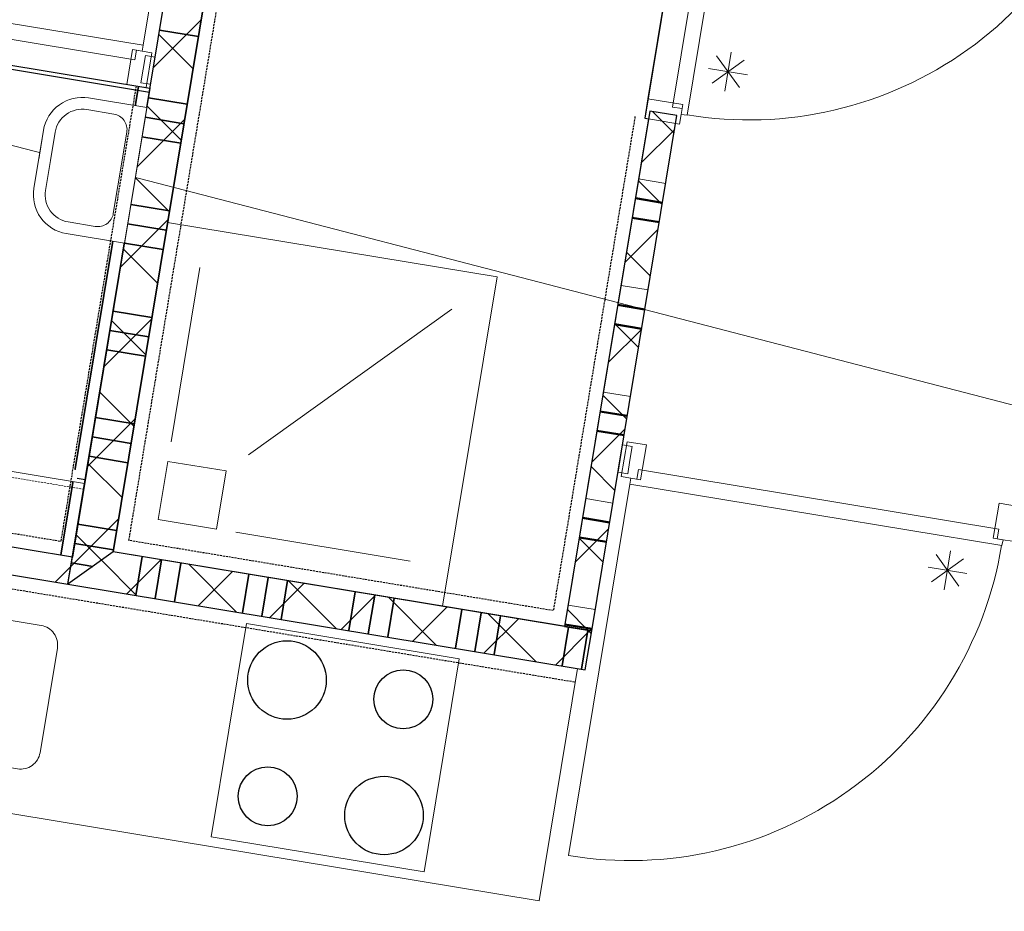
# Model space of a CAD drawing. Extents: x -1000932 to 2054797, y 285738 to 764020.
# Tile 56 of 256: x -302967 to -300460, y 552660 to 554931. Entities that reach past the tile are written whole.
import ezdxf

# ---------------------------------------------------------------- set-up
doc = ezdxf.new("R2010")
doc.units = 0
doc.header["$MEASUREMENT"] = 0
doc.set_wipeout_variables(frame=1)
doc.linetypes.add('DASHED', pattern=[0.75, 0.5, -0.25])
doc.layers.add('31.', color=7, linetype='CONTINUOUS')
doc.layers.add('HATCH_REACTORS', color=7, linetype='CONTINUOUS')
doc.layers.add('T05', color=84, linetype='CONTINUOUS', lineweight=0)
pattern_1 = [(45, (-31791.21, 918770.12), (106.06602, -106.066015), [])]
pattern_2 = [(135, (-31791.21, 918982.25), (106.066017, 106.06602), [])]

msp = doc.modelspace()

# ---------------------------------------------------------------- hatches: boundary and pattern name
at = {"layer": '31.', "linetype": 'Continuous'}
h = msp.add_hatch(dxfattribs=at)
h.set_pattern_fill('ARKEY_P_050A40_17', style=0, pattern_type=0)
h.set_pattern_definition(pattern_2)
h.paths.add_polyline_path([(-302431.182, 555989.279), (-302348.838, 555874.311), (-302728.994, 553575.529), (-302843.963, 553493.186)], flags=0)
h = msp.add_hatch(dxfattribs=at)
h.set_pattern_fill('ARKEY_P_050A40_18', style=0, pattern_type=0)
h.set_pattern_definition(pattern_1)
h.paths.add_polyline_path([(-302431.182, 555989.279), (-302348.838, 555874.311), (-302728.994, 553575.529), (-302843.963, 553493.186)], flags=0)
h = msp.add_hatch(dxfattribs=at)
h.set_pattern_fill('ARKEY_P_050A40_17', style=0, pattern_type=0)
h.set_pattern_definition(pattern_2)
h.paths.add_polyline_path([(-301293.526, 554686.217), (-301362.588, 554697.623), (-301579.588, 553385.467), (-301510.526, 553374.029)], flags=0)
h = msp.add_hatch(dxfattribs=at)
h.set_pattern_fill('ARKEY_P_050A40_18', style=0, pattern_type=0)
h.set_pattern_definition(pattern_1)
h.paths.add_polyline_path([(-301293.526, 554686.217), (-301362.588, 554697.623), (-301579.588, 553385.467), (-301510.526, 553374.029)], flags=0)
h = msp.add_hatch(dxfattribs=at)
h.set_pattern_fill('ARKEY_P_050A40_17', style=0, pattern_type=0)
h.set_pattern_definition(pattern_2)
h.paths.add_polyline_path([(-301293.526, 554686.217), (-301362.588, 554697.623), (-301579.588, 553385.467), (-301510.526, 553374.029)], flags=0)
h = msp.add_hatch(dxfattribs=at)
h.set_pattern_fill('ARKEY_P_050A40_18', style=0, pattern_type=0)
h.set_pattern_definition(pattern_1)
h.paths.add_polyline_path([(-301293.526, 554686.217), (-301362.588, 554697.623), (-301579.588, 553385.467), (-301510.526, 553374.029)], flags=0)
h = msp.add_hatch(dxfattribs=at)
h.set_pattern_fill('ARKEY_P_050A40_12', style=0, pattern_type=0)
h.set_pattern_definition(pattern_1)
h.paths.add_polyline_path([(-302843.963, 553493.186), (-302832.526, 553562.248), (-303848.744, 553730.279), (-303929.213, 553672.654)], flags=0)
h = msp.add_hatch(dxfattribs=at)
h.set_pattern_fill('ARKEY_P_050A40_12', style=0, pattern_type=0)
h.set_pattern_definition(pattern_1)
h.paths.add_polyline_path([(-302843.963, 553493.186), (-302832.526, 553562.248), (-303848.744, 553730.279), (-303929.213, 553672.654)], flags=0)
h = msp.add_hatch(dxfattribs=at)
h.set_pattern_fill('ARKEY_P_050A40_17', style=0, pattern_type=0)
h.set_pattern_definition(pattern_2)
h.paths.add_polyline_path([(-302728.994, 553575.529), (-302843.963, 553493.186), (-301526.838, 553275.373), (-301510.526, 553374.029)], flags=0)
h = msp.add_hatch(dxfattribs=at)
h.set_pattern_fill('ARKEY_P_050A40_18', style=0, pattern_type=0)
h.set_pattern_definition(pattern_1)
h.paths.add_polyline_path([(-302728.994, 553575.529), (-302843.963, 553493.186), (-301526.838, 553275.373), (-301510.526, 553374.029)], flags=0)
h = msp.add_hatch(dxfattribs=at)
h.set_pattern_fill('ARKEY_P_050A40_17', style=0, pattern_type=0)
h.set_pattern_definition(pattern_2)
h.paths.add_polyline_path([(-302728.994, 553575.529), (-302843.963, 553493.186), (-301526.838, 553275.373), (-301510.526, 553374.029)], flags=0)
h = msp.add_hatch(dxfattribs=at)
h.set_pattern_fill('ARKEY_P_050A40_18', style=0, pattern_type=0)
h.set_pattern_definition(pattern_1)
h.paths.add_polyline_path([(-302728.994, 553575.529), (-302843.963, 553493.186), (-301526.838, 553275.373), (-301510.526, 553374.029)], flags=0)

# ---------------------------------------------------------------- linework, layer by layer
at = {"layer": '31.', "color": 253, "linetype": 'Continuous', "lineweight": 25}
for p, q in [((-303652.963, 554914.186), (-302636.776, 554746.154)), ((-303816.119, 553927.592), (-302799.901, 553759.561))]:
    msp.add_line(p, q, dxfattribs=at)
at = {"layer": '31.', "color": 7, "linetype": 'Continuous', "lineweight": 35}
for p, q in [((-302511.994, 554887.686), (-302610.651, 554903.998)), ((-302511.994, 554887.686), (-302610.651, 554903.998)), ((-302511.994, 554887.686), (-302610.651, 554903.998)), ((-302511.994, 554887.686), (-302610.651, 554903.998)), ((-302540.557, 554715.029), (-302639.213, 554731.342)), ((-302548.713, 554665.717), (-302647.369, 554682.029)), ((-302556.869, 554616.373), (-302655.526, 554632.686)), ((-302556.869, 554616.373), (-302655.526, 554632.686)), ((-302585.432, 554443.717), (-302684.088, 554460.029)), ((-302593.588, 554394.404), (-302692.244, 554410.717)), ((-302601.744, 554345.061), (-302700.401, 554361.373)), ((-302601.744, 554345.061), (-302700.401, 554361.373)), ((-302630.276, 554172.404), (-302728.932, 554188.717)), ((-302630.276, 554172.404), (-302728.932, 554188.717)), ((-302638.432, 554123.061), (-302737.088, 554139.404)), ((-302638.432, 554123.061), (-302737.088, 554139.404)), ((-302646.588, 554073.748), (-302745.276, 554090.061)), ((-302646.588, 554073.748), (-302745.276, 554090.061)), ((-302646.588, 554073.748), (-302745.276, 554090.061)), ((-302646.588, 554073.748), (-302745.276, 554090.061)), ((-302675.151, 553901.092), (-302773.807, 553917.404)), ((-302675.151, 553901.092), (-302773.807, 553917.404)), ((-302683.307, 553851.748), (-302781.963, 553868.061)), ((-302683.307, 553851.748), (-302781.963, 553868.061)), ((-302691.463, 553802.436), (-302790.119, 553818.748)), ((-302691.463, 553802.436), (-302790.119, 553818.748)), ((-302691.463, 553802.436), (-302790.119, 553818.748)), ((-302691.463, 553802.436), (-302790.119, 553818.748)), ((-302720.026, 553629.779), (-302818.682, 553646.092)), ((-302720.026, 553629.779), (-302818.682, 553646.092)), ((-302728.182, 553580.436), (-302826.838, 553596.748)), ((-302728.182, 553580.436), (-302826.838, 553596.748)), ((-302654.994, 553563.311), (-302671.307, 553464.654)), ((-302654.994, 553563.311), (-302671.307, 553464.654)), ((-302780.776, 553538.467), (-302834.994, 553547.436)), ((-302780.776, 553538.467), (-302834.994, 553547.436)), ((-302780.776, 553538.467), (-302834.994, 553547.436)), ((-302780.776, 553538.467), (-302834.994, 553547.436)), ((-302605.651, 553555.154), (-302621.963, 553456.498)), ((-302605.651, 553555.154), (-302621.963, 553456.498)), ((-302556.338, 553546.998), (-302572.651, 553448.342)), ((-302556.338, 553546.998), (-302572.651, 553448.342)), ((-302556.338, 553546.998), (-302572.651, 553448.342)), ((-302556.338, 553546.998), (-302572.651, 553448.342)), ((-302383.682, 553518.436), (-302399.994, 553419.779)), ((-302383.682, 553518.436), (-302399.994, 553419.779)), ((-302334.338, 553510.279), (-302350.651, 553411.623)), ((-302334.338, 553510.279), (-302350.651, 553411.623)), ((-302285.026, 553502.123), (-302301.338, 553403.467)), ((-302285.026, 553502.123), (-302301.338, 553403.467)), ((-302285.026, 553502.123), (-302301.338, 553403.467)), ((-302285.026, 553502.123), (-302301.338, 553403.467)), ((-302112.369, 553473.529), (-302128.682, 553374.904)), ((-302112.369, 553473.529), (-302128.682, 553374.904)), ((-302063.026, 553465.373), (-302079.338, 553366.748)), ((-302063.026, 553465.373), (-302079.338, 553366.748)), ((-302013.713, 553457.217), (-302030.026, 553358.592)), ((-302013.713, 553457.217), (-302030.026, 553358.592)), ((-302013.713, 553457.217), (-302030.026, 553358.592)), ((-302013.713, 553457.217), (-302030.026, 553358.592)), ((-301841.057, 553428.686), (-301857.369, 553330.029)), ((-301841.057, 553428.686), (-301857.369, 553330.029)), ((-301791.713, 553420.529), (-301808.026, 553321.873)), ((-301791.713, 553420.529), (-301808.026, 553321.873)), ((-301742.401, 553412.373), (-301758.713, 553313.717)), ((-301742.401, 553412.373), (-301758.713, 553313.717)), ((-301742.401, 553412.373), (-301758.713, 553313.717)), ((-301742.401, 553412.373), (-301758.713, 553313.717)), ((-301569.744, 553383.811), (-301586.057, 553285.186)), ((-301569.744, 553383.811), (-301586.057, 553285.186)), ((-301520.401, 553375.654), (-301536.713, 553277.029)), ((-301520.401, 553375.654), (-301536.713, 553277.029))]:
    msp.add_line(p, q, dxfattribs=at)
at = {"layer": '31.', "color": 253, "linetype": 'Continuous', "lineweight": 35}
msp.add_line((-302664.713, 554760.998), (-302862.151, 553567.123), dxfattribs=at)
at = {"layer": '31.', "color": 7, "linetype": 'Continuous', "lineweight": 13}
for p, q in [((-301322.088, 554513.561), (-301391.151, 554524.998)), ((-301322.088, 554513.561), (-301391.151, 554524.998)), ((-301338.401, 554414.904), (-301407.463, 554426.342)), ((-301338.401, 554414.904), (-301407.463, 554426.342)), ((-301366.932, 554242.248), (-301435.994, 554253.686)), ((-301366.932, 554242.248), (-301435.994, 554253.686)), ((-301383.276, 554143.592), (-301452.338, 554155.029)), ((-301383.276, 554143.592), (-301452.338, 554155.029)), ((-301411.807, 553970.936), (-301480.869, 553982.373)), ((-301411.807, 553970.936), (-301480.869, 553982.373)), ((-301428.119, 553872.279), (-301497.182, 553883.717)), ((-301428.119, 553872.279), (-301497.182, 553883.717)), ((-301456.682, 553699.623), (-301525.744, 553711.061)), ((-301456.682, 553699.623), (-301525.744, 553711.061)), ((-301472.994, 553600.967), (-301542.057, 553612.373)), ((-301472.994, 553600.967), (-301542.057, 553612.373)), ((-301501.557, 553428.311), (-301570.619, 553439.748)), ((-301501.557, 553428.311), (-301570.619, 553439.748))]:
    msp.add_line(p, q, dxfattribs=at)
at = {"layer": '31.', "color": 7, "linetype": 'Continuous', "lineweight": 50}
for p, q in [((-301330.244, 554464.248), (-301399.307, 554475.654)), ((-301330.244, 554464.248), (-301399.307, 554475.654)), ((-301338.401, 554414.904), (-301407.463, 554426.342)), ((-301338.401, 554414.904), (-301407.463, 554426.342)), ((-301375.088, 554192.936), (-301444.151, 554204.342)), ((-301375.088, 554192.936), (-301444.151, 554204.342)), ((-301383.276, 554143.592), (-301452.338, 554155.029)), ((-301383.276, 554143.592), (-301452.338, 554155.029)), ((-301419.963, 553921.623), (-301489.026, 553933.029)), ((-301419.963, 553921.623), (-301489.026, 553933.029)), ((-301428.119, 553872.279), (-301497.182, 553883.717)), ((-301428.119, 553872.279), (-301497.182, 553883.717)), ((-301464.838, 553650.311), (-301533.901, 553661.717)), ((-301464.838, 553650.311), (-301533.901, 553661.717)), ((-301472.994, 553600.967), (-301542.057, 553612.373)), ((-301472.994, 553600.967), (-301542.057, 553612.373)), ((-301509.713, 553378.967), (-301578.776, 553390.404)), ((-301509.713, 553378.967), (-301578.776, 553390.404))]:
    msp.add_line(p, q, dxfattribs=at)
at = {"layer": '31.', "color": 7, "linetype": 'Continuous', "lineweight": 18, "ltscale": 10}
for points in [[(-302843.963, 553493.186), (-302431.182, 555989.279)], [(-302348.838, 555874.311), (-302728.994, 553575.529)], [(-301219.119, 555626.654), (-301367.588, 554728.873)], [(-301219.119, 555626.654), (-301367.588, 554728.873)], [(-301305.119, 554708.154), (-301153.338, 555625.936), (-301128.682, 555621.842), (-301126.244, 555636.654), (-301111.432, 555634.217), (-301267.963, 554687.686), (-301282.901, 554689.279), (-301280.463, 554704.061), (-301305.119, 554708.154)], [(-301305.119, 554708.154), (-301153.338, 555625.936), (-301128.682, 555621.842), (-301126.244, 555636.654), (-301111.432, 555634.217), (-301267.963, 554687.686), (-301282.901, 554689.279), (-301280.463, 554704.061), (-301305.119, 554708.154)], [(-303591.619, 554980.154), (-302673.838, 554828.373), (-302669.776, 554853.029), (-302654.963, 554850.592), (-302652.526, 554865.404), (-303599.026, 555021.904), (-303602.338, 555007.248), (-303587.557, 555004.811), (-303591.619, 554980.154)], [(-303591.619, 554980.154), (-302673.838, 554828.373), (-302669.776, 554853.029), (-302654.963, 554850.592), (-302652.526, 554865.404), (-303599.026, 555021.904), (-303602.338, 555007.248), (-303587.557, 555004.811), (-303591.619, 554980.154)], [(-302694.307, 554765.873), (-303592.119, 554914.342)], [(-302652.432, 554804.561), (-302646.713, 554839.092), (-302622.057, 554835.029), (-302633.494, 554765.967), (-302658.151, 554770.029), (-302652.432, 554804.561)], [(-302652.432, 554804.561), (-302646.713, 554839.092), (-302622.057, 554835.029), (-302633.494, 554765.967), (-302658.151, 554770.029), (-302652.432, 554804.561)], [(-301362.588, 554697.623), (-301579.588, 553385.467)], [(-301362.588, 554697.623), (-301579.588, 553385.467)], [(-301293.526, 554686.217), (-301362.588, 554697.623)], [(-301293.526, 554686.217), (-301362.588, 554697.623)], [(-301510.526, 553374.029), (-301293.526, 554686.217)], [(-301510.526, 553374.029), (-301293.526, 554686.217)], [(-302590.307, 554414.123), (-301751.682, 554275.467), (-301890.369, 553436.842)], [(-302581.369, 553855.186), (-302507.963, 554299.154)], [(-302581.369, 553855.186), (-302507.963, 554299.154)], [(-302384.057, 553822.561), (-301866.682, 554193.123)], [(-302384.057, 553822.561), (-301866.682, 554193.123)], [(-301413.276, 553808.998), (-301418.963, 553774.467), (-301443.651, 553778.529), (-301432.213, 553847.592), (-301407.557, 553843.529), (-301413.276, 553808.998)], [(-301413.276, 553808.998), (-301418.963, 553774.467), (-301443.651, 553778.529), (-301432.213, 553847.592), (-301407.557, 553843.529), (-301413.276, 553808.998)], [(-300474.088, 553633.404), (-301391.869, 553785.186), (-301395.932, 553760.529), (-301410.744, 553762.967), (-301413.182, 553748.154), (-300466.651, 553591.654), (-300463.369, 553606.311), (-300478.151, 553608.748), (-300474.088, 553633.404)], [(-300474.088, 553633.404), (-301391.869, 553785.186), (-301395.932, 553760.529), (-301410.744, 553762.967), (-301413.182, 553748.154), (-300466.651, 553591.654), (-300463.369, 553606.311), (-300478.151, 553608.748), (-300474.088, 553633.404)], [(-302832.526, 553562.248), (-303848.744, 553730.279)], [(-302832.526, 553562.248), (-303848.744, 553730.279)], [(-303914.432, 553670.186), (-304012.307, 553078.248), (-301644.463, 552686.686), (-301546.588, 553278.623)], [(-303929.213, 553672.654), (-302843.963, 553493.186)], [(-303929.213, 553672.654), (-302843.963, 553493.186)], [(-302416.682, 553625.248), (-301972.713, 553551.811)], [(-302416.682, 553625.248), (-301972.713, 553551.811)], [(-301510.526, 553374.029), (-302728.994, 553575.529)], [(-301510.526, 553374.029), (-302728.994, 553575.529)], [(-302843.963, 553493.186), (-302832.526, 553562.248)], [(-302843.963, 553493.186), (-302832.526, 553562.248)], [(-302843.963, 553493.186), (-301526.838, 553275.373)], [(-302843.963, 553493.186), (-301526.838, 553275.373)], [(-302478.994, 552850.029), (-302389.276, 553392.654), (-301847.619, 553303.092), (-301937.369, 552760.436), (-302478.994, 552850.029)], [(-302478.994, 552850.029), (-302389.276, 553392.654), (-301847.619, 553303.092), (-301937.369, 552760.436), (-302478.994, 552850.029)], [(-301579.588, 553385.467), (-301510.526, 553374.029)], [(-301579.588, 553385.467), (-301510.526, 553374.029)], [(-301526.838, 553275.373), (-301510.526, 553374.029)], [(-301526.838, 553275.373), (-301510.526, 553374.029)]]:
    msp.add_lwpolyline(points, dxfattribs=at)
at = {"layer": '31.', "color": 7, "linetype": 'Continuous', "lineweight": 13, "ltscale": 10}
for points in [[(-303598.432, 555021.811, -0.41421358), (-302496.088, 555811.311), (-302652.526, 554865.404)], [(-303598.432, 555021.811, -0.41421358), (-302496.088, 555811.311), (-302652.526, 554865.404)], [(-301267.901, 554688.061, 0.41421358), (-300165.276, 555477.748), (-301111.432, 555634.217)], [(-301267.901, 554688.061, 0.41421358), (-300165.276, 555477.748), (-301111.432, 555634.217)], [(-300467.026, 553591.717, -0.41421358), (-301569.651, 552801.998), (-301413.182, 553748.154)], [(-300467.026, 553591.717, -0.41421358), (-301569.651, 552801.998), (-301413.182, 553748.154)]]:
    msp.add_lwpolyline(points, format="xyb", dxfattribs=at)
at = {"layer": '31.', "color": 7, "linetype": 'Continuous', "lineweight": 18, "ltscale": 10}
for points in [[(-302654.963, 554850.592), (-302679.619, 554854.686), (-302694.307, 554765.873), (-302644.994, 554757.717), (-302630.307, 554846.529)], [(-302654.963, 554850.592), (-302679.619, 554854.686), (-302694.307, 554765.873), (-302644.994, 554757.717), (-302630.307, 554846.529)], [(-301282.869, 554689.498), (-301278.776, 554714.186), (-301367.588, 554728.873), (-301375.744, 554679.529), (-301286.932, 554664.842)], [(-301282.869, 554689.498), (-301278.776, 554714.186), (-301367.588, 554728.873), (-301375.744, 554679.529), (-301286.932, 554664.842)], [(-301410.744, 553762.967), (-301386.088, 553758.873), (-301371.401, 553847.686), (-301420.713, 553855.842), (-301435.401, 553767.029)], [(-301410.744, 553762.967), (-301386.088, 553758.873), (-301371.401, 553847.686), (-301420.713, 553855.842), (-301435.401, 553767.029)], [(-300463.588, 553606.342), (-300488.276, 553610.404), (-300473.588, 553699.217), (-300424.244, 553691.061), (-300438.932, 553602.248)], [(-300463.588, 553606.342), (-300488.276, 553610.404), (-300473.588, 553699.217), (-300424.244, 553691.061), (-300438.932, 553602.248)]]:
    msp.add_lwpolyline(points, close=True, dxfattribs=at)
at = {"layer": '31.', "color": 7, "linetype": 'Continuous', "lineweight": 13, "ltscale": 10}
for points in [[(-301155.369, 554847.592), (-301171.682, 554748.904)], [(-301155.369, 554847.592), (-301171.682, 554748.904)], [(-301122.869, 554827.373), (-301204.151, 554769.123)], [(-301122.869, 554827.373), (-301204.151, 554769.123)], [(-301192.619, 554838.904), (-301134.401, 554757.592)], [(-301192.619, 554838.904), (-301134.401, 554757.592)], [(-301114.182, 554790.092), (-301212.838, 554806.404)], [(-301114.182, 554790.092), (-301212.838, 554806.404)], [(-300634.088, 553568.998), (-300575.869, 553487.717)], [(-300634.088, 553568.998), (-300575.869, 553487.717)], [(-300613.119, 553479.029), (-300596.807, 553577.686)], [(-300613.119, 553479.029), (-300596.807, 553577.686)], [(-300645.619, 553499.248), (-300564.307, 553557.467)], [(-300645.619, 553499.248), (-300564.307, 553557.467)], [(-300654.307, 553536.498), (-300555.651, 553520.186)], [(-300654.307, 553536.498), (-300555.651, 553520.186)]]:
    msp.add_lwpolyline(points, dxfattribs=at)
at = {"layer": '31.', "color": 7, "linetype": 'Continuous', "lineweight": 18, "ltscale": 10}
msp.add_lwpolyline([(-303178.432, 553431.936), (-302912.057, 553387.873, -0.41421361), (-302870.869, 553330.404), (-302914.932, 553063.998, -0.41421361), (-302972.401, 553022.842), (-303238.807, 553066.873, -0.41421361), (-303279.963, 553124.373), (-303235.932, 553390.748, -0.41421361), (-303178.432, 553431.936)], format="xyb", dxfattribs=at)
msp.add_lwpolyline([(-303178.432, 553431.936), (-302912.057, 553387.873, -0.41421361), (-302870.869, 553330.404), (-302914.932, 553063.998, -0.41421361), (-302972.401, 553022.842), (-303238.807, 553066.873, -0.41421361), (-303279.963, 553124.373), (-303235.932, 553390.748, -0.41421361), (-303178.432, 553431.936)], format="xyb", dxfattribs=at)
at = {"layer": '31.', "color": 7, "linetype": 'Continuous'}
for centre, radius in [((-302286.338, 553248.936), 99.996), ((-302286.338, 553248.936), 99.996), ((-301990.369, 553199.998), 75.002), ((-301990.369, 553199.998), 75.002), ((-302335.276, 552952.936), 74.976), ((-302335.276, 552952.936), 74.976), ((-302039.307, 552903.998), 99.996), ((-302039.307, 552903.998), 99.996)]:
    msp.add_circle(centre, radius, dxfattribs=at)
at = {"layer": 'HATCH_REACTORS', "ltscale": 10}
for points in [[(-302431.182, 555989.279), (-302348.838, 555874.311), (-302728.994, 553575.529), (-302843.963, 553493.186)], [(-302431.182, 555989.279), (-302348.838, 555874.311), (-302728.994, 553575.529), (-302843.963, 553493.186)], [(-302431.182, 555989.279), (-302348.838, 555874.311), (-302728.994, 553575.529), (-302843.963, 553493.186)], [(-302431.182, 555989.279), (-302348.838, 555874.311), (-302728.994, 553575.529), (-302843.963, 553493.186)], [(-302832.526, 553562.248), (-303848.744, 553730.279), (-303651.307, 554924.123), (-302635.119, 554756.092)], [(-302832.526, 553562.248), (-303848.744, 553730.279), (-303651.307, 554924.123), (-302635.119, 554756.092)], [(-301293.526, 554686.217), (-301362.588, 554697.623), (-301579.588, 553385.467), (-301510.526, 553374.029)], [(-301293.526, 554686.217), (-301362.588, 554697.623), (-301579.588, 553385.467), (-301510.526, 553374.029)], [(-301293.526, 554686.217), (-301362.588, 554697.623), (-301579.588, 553385.467), (-301510.526, 553374.029)], [(-301293.526, 554686.217), (-301362.588, 554697.623), (-301579.588, 553385.467), (-301510.526, 553374.029)], [(-301293.526, 554686.217), (-301362.588, 554697.623), (-301579.588, 553385.467), (-301510.526, 553374.029)], [(-301293.526, 554686.217), (-301362.588, 554697.623), (-301579.588, 553385.467), (-301510.526, 553374.029)], [(-301293.526, 554686.217), (-301362.588, 554697.623), (-301579.588, 553385.467), (-301510.526, 553374.029)], [(-301293.526, 554686.217), (-301362.588, 554697.623), (-301579.588, 553385.467), (-301510.526, 553374.029)], [(-302843.963, 553493.186), (-302832.526, 553562.248), (-303848.744, 553730.279), (-303929.213, 553672.654)], [(-302843.963, 553493.186), (-302832.526, 553562.248), (-303848.744, 553730.279), (-303929.213, 553672.654)], [(-302843.963, 553493.186), (-302832.526, 553562.248), (-303848.744, 553730.279), (-303929.213, 553672.654)], [(-302843.963, 553493.186), (-302832.526, 553562.248), (-303848.744, 553730.279), (-303929.213, 553672.654)], [(-302843.963, 553493.186), (-302832.526, 553562.248), (-303848.744, 553730.279), (-303929.213, 553672.654)], [(-302843.963, 553493.186), (-302832.526, 553562.248), (-303848.744, 553730.279), (-303929.213, 553672.654)], [(-302728.994, 553575.529), (-302843.963, 553493.186), (-301526.838, 553275.373), (-301510.526, 553374.029)], [(-302728.994, 553575.529), (-302843.963, 553493.186), (-301526.838, 553275.373), (-301510.526, 553374.029)], [(-302728.994, 553575.529), (-302843.963, 553493.186), (-301526.838, 553275.373), (-301510.526, 553374.029)], [(-302728.994, 553575.529), (-302843.963, 553493.186), (-301526.838, 553275.373), (-301510.526, 553374.029)], [(-302728.994, 553575.529), (-302843.963, 553493.186), (-301526.838, 553275.373), (-301510.526, 553374.029)], [(-302728.994, 553575.529), (-302843.963, 553493.186), (-301526.838, 553275.373), (-301510.526, 553374.029)], [(-302728.994, 553575.529), (-302843.963, 553493.186), (-301526.838, 553275.373), (-301510.526, 553374.029)], [(-302728.994, 553575.529), (-302843.963, 553493.186), (-301526.838, 553275.373), (-301510.526, 553374.029)]]:
    msp.add_lwpolyline(points, close=True, dxfattribs=at)
at = {"layer": 'T05', "flags": 128}
msp.add_lwpolyline([(-346971.734, 567710.921), (-341389.223, 564566.247), (-289261.158, 551051.497)], dxfattribs=at)

# ---------------------------------------------------------------- next in the draw order: wipeouts: each hides what was drawn before it
for points in [[(-302671.838, 554534.092), (-302700.369, 554361.436), (-302848.369, 554385.936), (-302853.182, 554386.842), (-302857.963, 554387.998), (-302862.651, 554389.373), (-302867.307, 554390.998), (-302871.838, 554392.842), (-302876.307, 554394.904), (-302880.651, 554397.186), (-302884.869, 554399.686), (-302888.994, 554402.373), (-302892.932, 554405.248), (-302896.776, 554408.342), (-302900.432, 554411.623), (-302903.932, 554415.061), (-302907.244, 554418.654), (-302910.401, 554422.436), (-302913.338, 554426.342), (-302916.119, 554430.404), (-302918.651, 554434.592), (-302921.026, 554438.904), (-302923.151, 554443.342), (-302925.057, 554447.842), (-302926.744, 554452.467), (-302928.213, 554457.154), (-302929.432, 554461.904), (-302930.432, 554466.717), (-302931.213, 554471.561), (-302931.713, 554476.436), (-302931.994, 554481.342), (-302932.026, 554486.248), (-302931.838, 554491.154), (-302931.401, 554496.029), (-302930.713, 554500.904), (-302918.463, 554574.904)], [(-303812.807, 553916.936), (-303807.901, 553946.529), (-302817.744, 553782.779), (-302822.651, 553753.186)]]:
    msp.add_wipeout(points).dxf.layer = '31.'

# ---------------------------------------------------------------- next in the draw order: linework, layer by layer
at = {"layer": '31.', "color": 7, "linetype": 'Continuous', "lineweight": 35}
for p, q in [((-302585.432, 554443.717), (-302684.088, 554460.029)), ((-302593.588, 554394.404), (-302692.244, 554410.717)), ((-302601.744, 554345.061), (-302700.401, 554361.373)), ((-302601.744, 554345.061), (-302700.401, 554361.373))]:
    msp.add_line(p, q, dxfattribs=at)
at = {"layer": '31.', "color": 253, "linetype": 'Continuous', "lineweight": 25}
msp.add_line((-303816.119, 553927.592), (-302799.901, 553759.561), dxfattribs=at)
at = {"layer": '31.', "color": 7, "linetype": 'Continuous', "lineweight": 18, "ltscale": 10}
for points in [[(-302700.369, 554361.436), (-302848.369, 554385.936, -0.41421358), (-302930.713, 554500.904)], [(-302901.119, 554495.998, 0.41421358), (-302843.463, 554415.529)], [(-302774.401, 554404.092, 0.41421361), (-302728.432, 554437.029)]]:
    msp.add_lwpolyline(points, format="xyb", dxfattribs=at)
for points in [[(-302774.401, 554404.092), (-302843.463, 554415.529)], [(-302801.526, 553749.686), (-303817.744, 553917.748)]]:
    msp.add_lwpolyline(points, dxfattribs=at)
at = {"layer": '31.', "color": 7, "linetype": 'DASHED', "lineweight": 18, "ltscale": 10}
msp.add_lwpolyline([(-302803.994, 553734.904), (-303820.182, 553902.936)], dxfattribs=at)

# ---------------------------------------------------------------- next in the draw order: wipeouts: each hides what was drawn before it
msp.add_wipeout([(-302671.838, 554534.092), (-302643.276, 554706.748), (-302791.276, 554731.248), (-302796.119, 554731.904), (-302801.026, 554732.342), (-302805.901, 554732.561), (-302810.838, 554732.529), (-302815.713, 554732.248), (-302820.619, 554731.717), (-302825.463, 554730.967), (-302830.244, 554729.967), (-302835.026, 554728.748), (-302839.682, 554727.279), (-302844.307, 554725.592), (-302848.838, 554723.654), (-302853.244, 554721.529), (-302857.557, 554719.186), (-302861.744, 554716.623), (-302865.807, 554713.873), (-302869.713, 554710.904), (-302873.494, 554707.779), (-302877.088, 554704.436), (-302880.557, 554700.936), (-302883.807, 554697.279), (-302886.901, 554693.467), (-302889.776, 554689.498), (-302892.494, 554685.404), (-302894.963, 554681.186), (-302897.244, 554676.811), (-302899.307, 554672.373), (-302901.151, 554667.811), (-302902.776, 554663.186), (-302904.151, 554658.467), (-302905.307, 554653.717), (-302906.244, 554648.873), (-302918.463, 554574.904)]).dxf.layer = '31.'

# ---------------------------------------------------------------- next in the draw order: linework, layer by layer
at = {"layer": '31.', "color": 253, "linetype": 'Continuous', "lineweight": 35}
msp.add_line((-302664.713, 554760.998), (-302862.151, 553567.123), dxfattribs=at)
at = {"layer": '31.', "color": 7, "linetype": 'Continuous', "lineweight": 35}
for p, q in [((-302540.557, 554715.029), (-302639.213, 554731.342)), ((-302548.713, 554665.717), (-302647.369, 554682.029)), ((-302556.869, 554616.373), (-302655.526, 554632.686)), ((-302556.869, 554616.373), (-302655.526, 554632.686))]:
    msp.add_line(p, q, dxfattribs=at)
at = {"layer": '31.', "color": 7, "linetype": 'DASHED', "lineweight": 25, "ltscale": 10}
msp.add_lwpolyline([(-303616.776, 554918.436), (-303808.494, 553759.123), (-302861.369, 553602.498), (-302669.651, 554761.811)], dxfattribs=at)
at = {"layer": '31.', "color": 7, "linetype": 'Continuous', "lineweight": 18, "ltscale": 10}
for points in [[(-302643.276, 554706.748), (-302791.276, 554731.248, 0.41421375), (-302906.244, 554648.873)], [(-302796.151, 554701.623, 0.41421375), (-302876.651, 554643.998)], [(-302727.088, 554690.217, -0.41421358), (-302694.151, 554644.217)]]:
    msp.add_lwpolyline(points, format="xyb", dxfattribs=at)
for points in [[(-302727.088, 554690.217), (-302796.151, 554701.623)], [(-302643.276, 554706.748), (-302700.369, 554361.436)], [(-302906.244, 554648.873), (-302930.713, 554500.904)], [(-302876.651, 554643.998), (-302901.119, 554495.998)], [(-302694.151, 554644.217), (-302728.432, 554437.029)]]:
    msp.add_lwpolyline(points, dxfattribs=at)
at = {"layer": 'HATCH_REACTORS', "ltscale": 10}
for points in [[(-301579.588, 553385.467), (-302728.994, 553575.529), (-302348.838, 555874.311), (-301209.307, 555685.873), (-301375.744, 554679.529), (-301365.869, 554677.904)], [(-301579.588, 553385.467), (-302728.994, 553575.529), (-302348.838, 555874.311), (-301209.307, 555685.873), (-301375.744, 554679.529), (-301365.869, 554677.904)], [(-302832.526, 553562.248), (-303848.744, 553730.279), (-303651.307, 554924.123), (-302635.119, 554756.092)], [(-302832.526, 553562.248), (-303848.744, 553730.279), (-303651.307, 554924.123), (-302635.119, 554756.092)]]:
    msp.add_lwpolyline(points, close=True, dxfattribs=at)

# ---------------------------------------------------------------- next in the draw order: wipeouts: each hides what was drawn before it
msp.add_wipeout([(-302589.526, 553805.873), (-302613.994, 553657.873), (-302466.026, 553633.404), (-302441.557, 553781.373)]).dxf.layer = '31.'

# ---------------------------------------------------------------- next in the draw order: hatches: boundary and pattern name
at = {"layer": '31.', "linetype": 'Continuous'}
h = msp.add_hatch(dxfattribs=at)
h.set_pattern_fill('ARKEY_P_050A40_17', style=0, pattern_type=0)
h.set_pattern_definition(pattern_2)
h.paths.add_polyline_path([(-302431.182, 555989.279), (-302348.838, 555874.311), (-302728.994, 553575.529), (-302843.963, 553493.186)], flags=0)
h = msp.add_hatch(dxfattribs=at)
h.set_pattern_fill('ARKEY_P_050A40_18', style=0, pattern_type=0)
h.set_pattern_definition(pattern_1)
h.paths.add_polyline_path([(-302431.182, 555989.279), (-302348.838, 555874.311), (-302728.994, 553575.529), (-302843.963, 553493.186)], flags=0)

# ---------------------------------------------------------------- next in the draw order: linework, layer by layer
at = {"layer": '31.', "color": 7, "linetype": 'Continuous', "lineweight": 18, "ltscale": 10}
for points in [[(-302843.963, 553493.186), (-302431.182, 555989.279)], [(-302348.838, 555874.311), (-302728.994, 553575.529)], [(-302590.307, 554414.123), (-301751.682, 554275.467), (-301890.369, 553436.842)], [(-303914.432, 553670.186), (-304012.307, 553078.248), (-301644.463, 552686.686), (-301546.588, 553278.623)]]:
    msp.add_lwpolyline(points, dxfattribs=at)
at = {"layer": '31.', "color": 7, "linetype": 'DASHED', "lineweight": 25, "ltscale": 10}
for points in [[(-301400.401, 554683.623), (-301608.401, 553425.686), (-302688.744, 553604.342), (-302320.026, 555834.061), (-301215.026, 555651.342)], [(-303920.119, 553635.654), (-301552.276, 553244.092)]]:
    msp.add_lwpolyline(points, dxfattribs=at)
at = {"layer": '31.', "color": 7, "linetype": 'Continuous', "lineweight": 18, "ltscale": 10}
msp.add_lwpolyline([(-302589.526, 553805.873), (-302613.994, 553657.873), (-302466.026, 553633.404), (-302441.557, 553781.373)], close=True, dxfattribs=at)
at = {"layer": 'HATCH_REACTORS', "ltscale": 10}
msp.add_lwpolyline([(-302431.182, 555989.279), (-302348.838, 555874.311), (-302728.994, 553575.529), (-302843.963, 553493.186)], close=True, dxfattribs=at)
msp.add_lwpolyline([(-302431.182, 555989.279), (-302348.838, 555874.311), (-302728.994, 553575.529), (-302843.963, 553493.186)], close=True, dxfattribs=at)
msp.add_lwpolyline([(-302431.182, 555989.279), (-302348.838, 555874.311), (-302728.994, 553575.529), (-302843.963, 553493.186)], close=True, dxfattribs=at)
msp.add_lwpolyline([(-302431.182, 555989.279), (-302348.838, 555874.311), (-302728.994, 553575.529), (-302843.963, 553493.186)], close=True, dxfattribs=at)

# ---------------------------------------------------------------- next in the draw order: wipeouts: each hides what was drawn before it
for points in [[(-302671.838, 554534.092), (-302700.369, 554361.436), (-302848.369, 554385.936), (-302853.182, 554386.842), (-302857.963, 554387.998), (-302862.651, 554389.373), (-302867.307, 554390.998), (-302871.838, 554392.842), (-302876.307, 554394.904), (-302880.651, 554397.186), (-302884.869, 554399.686), (-302888.994, 554402.373), (-302892.932, 554405.248), (-302896.776, 554408.342), (-302900.432, 554411.623), (-302903.932, 554415.061), (-302907.244, 554418.654), (-302910.401, 554422.436), (-302913.338, 554426.342), (-302916.119, 554430.404), (-302918.651, 554434.592), (-302921.026, 554438.904), (-302923.151, 554443.342), (-302925.057, 554447.842), (-302926.744, 554452.467), (-302928.213, 554457.154), (-302929.432, 554461.904), (-302930.432, 554466.717), (-302931.213, 554471.561), (-302931.713, 554476.436), (-302931.994, 554481.342), (-302932.026, 554486.248), (-302931.838, 554491.154), (-302931.401, 554496.029), (-302930.713, 554500.904), (-302918.463, 554574.904)], [(-303812.807, 553916.936), (-303807.901, 553946.529), (-302817.744, 553782.779), (-302822.651, 553753.186)]]:
    msp.add_wipeout(points).dxf.layer = '31.'

# ---------------------------------------------------------------- next in the draw order: linework, layer by layer
at = {"layer": '31.', "color": 7, "linetype": 'Continuous', "lineweight": 18, "ltscale": 10}
for points in [[(-302700.369, 554361.436), (-302848.369, 554385.936, -0.41421358), (-302930.713, 554500.904)], [(-302901.119, 554495.998, 0.41421358), (-302843.463, 554415.529)], [(-302774.401, 554404.092, 0.41421361), (-302728.432, 554437.029)]]:
    msp.add_lwpolyline(points, format="xyb", dxfattribs=at)
for points in [[(-302774.401, 554404.092), (-302843.463, 554415.529)], [(-302801.526, 553749.686), (-303817.744, 553917.748)]]:
    msp.add_lwpolyline(points, dxfattribs=at)
at = {"layer": '31.', "color": 7, "linetype": 'DASHED', "lineweight": 18, "ltscale": 10}
msp.add_lwpolyline([(-302803.994, 553734.904), (-303820.182, 553902.936)], dxfattribs=at)

# ---------------------------------------------------------------- next in the draw order: wipeouts: each hides what was drawn before it
msp.add_wipeout([(-302671.838, 554534.092), (-302643.276, 554706.748), (-302791.276, 554731.248), (-302796.119, 554731.904), (-302801.026, 554732.342), (-302805.901, 554732.561), (-302810.838, 554732.529), (-302815.713, 554732.248), (-302820.619, 554731.717), (-302825.463, 554730.967), (-302830.244, 554729.967), (-302835.026, 554728.748), (-302839.682, 554727.279), (-302844.307, 554725.592), (-302848.838, 554723.654), (-302853.244, 554721.529), (-302857.557, 554719.186), (-302861.744, 554716.623), (-302865.807, 554713.873), (-302869.713, 554710.904), (-302873.494, 554707.779), (-302877.088, 554704.436), (-302880.557, 554700.936), (-302883.807, 554697.279), (-302886.901, 554693.467), (-302889.776, 554689.498), (-302892.494, 554685.404), (-302894.963, 554681.186), (-302897.244, 554676.811), (-302899.307, 554672.373), (-302901.151, 554667.811), (-302902.776, 554663.186), (-302904.151, 554658.467), (-302905.307, 554653.717), (-302906.244, 554648.873), (-302918.463, 554574.904)]).dxf.layer = '31.'

# ---------------------------------------------------------------- next in the draw order: linework, layer by layer
at = {"layer": '31.', "color": 7, "linetype": 'DASHED', "lineweight": 25, "ltscale": 10}
msp.add_lwpolyline([(-303616.776, 554918.436), (-303808.494, 553759.123), (-302861.369, 553602.498), (-302669.651, 554761.811)], dxfattribs=at)
at = {"layer": '31.', "color": 7, "linetype": 'Continuous', "lineweight": 18, "ltscale": 10}
for points in [[(-302643.276, 554706.748), (-302791.276, 554731.248, 0.41421375), (-302906.244, 554648.873)], [(-302796.151, 554701.623, 0.41421375), (-302876.651, 554643.998)], [(-302727.088, 554690.217, -0.41421358), (-302694.151, 554644.217)]]:
    msp.add_lwpolyline(points, format="xyb", dxfattribs=at)
for points in [[(-302727.088, 554690.217), (-302796.151, 554701.623)], [(-302643.276, 554706.748), (-302700.369, 554361.436)], [(-302906.244, 554648.873), (-302930.713, 554500.904)], [(-302876.651, 554643.998), (-302901.119, 554495.998)], [(-302694.151, 554644.217), (-302728.432, 554437.029)]]:
    msp.add_lwpolyline(points, dxfattribs=at)
at = {"layer": 'HATCH_REACTORS', "ltscale": 10}
msp.add_lwpolyline([(-301579.588, 553385.467), (-302728.994, 553575.529), (-302348.838, 555874.311), (-301209.307, 555685.873), (-301375.744, 554679.529), (-301365.869, 554677.904)], close=True, dxfattribs=at)
msp.add_lwpolyline([(-301579.588, 553385.467), (-302728.994, 553575.529), (-302348.838, 555874.311), (-301209.307, 555685.873), (-301375.744, 554679.529), (-301365.869, 554677.904)], close=True, dxfattribs=at)

# ---------------------------------------------------------------- next in the draw order: wipeouts: each hides what was drawn before it
msp.add_wipeout([(-302589.526, 553805.873), (-302613.994, 553657.873), (-302466.026, 553633.404), (-302441.557, 553781.373)]).dxf.layer = '31.'

# ---------------------------------------------------------------- next in the draw order: linework, layer by layer
at = {"layer": '31.', "color": 7, "linetype": 'DASHED', "lineweight": 25, "ltscale": 10}
for points in [[(-301400.401, 554683.623), (-301608.401, 553425.686), (-302688.744, 553604.342), (-302320.026, 555834.061), (-301215.026, 555651.342)], [(-303920.119, 553635.654), (-301552.276, 553244.092)]]:
    msp.add_lwpolyline(points, dxfattribs=at)
at = {"layer": '31.', "color": 7, "linetype": 'Continuous', "lineweight": 18, "ltscale": 10}
msp.add_lwpolyline([(-302589.526, 553805.873), (-302613.994, 553657.873), (-302466.026, 553633.404), (-302441.557, 553781.373)], close=True, dxfattribs=at)

doc.saveas('drawing.dxf')
